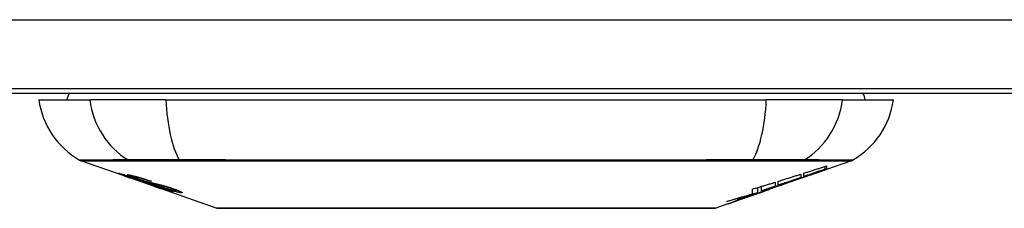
# Model space of a CAD drawing. Header units: inches. Extents: x 11 to 342, y 26 to 169.
# Tile 11 of 218: x 45.784 to 47.191, y 25.507 to 25.777. Entities that reach past the tile are written whole.
import ezdxf

# ---------------------------------------------------------------- set-up
doc = ezdxf.new("R2010")
doc.units = ezdxf.units.IN
doc.header["$MEASUREMENT"] = 0
doc.layers.add('Visible Edges(ANSI)', color=7, linetype='Continuous', lineweight=25)
doc.layers.add('Visible Tangent Edges(ANSI)', color=7, linetype='Continuous', lineweight=25)

msp = doc.modelspace()

# ---------------------------------------------------------------- linework, layer by layer
at = {"layer": 'Visible Edges(ANSI)'}
for p, q in [((82.2244, 25.6779), (10.6194, 25.6779)), ((44.9219, 25.6719), (47.9219, 25.6719)), ((45.8117, 25.6622), (45.8844, 25.6622)), ((45.9932, 25.6622), (45.8844, 25.6622)), ((45.9932, 25.6622), (46.8506, 25.6622)), ((46.9594, 25.6622), (46.8506, 25.6622)), ((46.9594, 25.6622), (47.0321, 25.6622)), ((45.9334, 25.5536), (45.8716, 25.5752)), ((46.9346, 25.563), (46.9346, 25.567)), ((46.9723, 25.5752), (46.9368, 25.5628)), ((46.9368, 25.5678), (46.9368, 25.5631)), ((45.9334, 25.5536), (45.9412, 25.5509)), ((45.9338, 25.5543), (45.9338, 25.555)), ((45.9412, 25.5509), (45.9416, 25.5507)), ((45.9767, 25.5384), (45.9416, 25.5507)), ((45.947, 25.5521), (45.947, 25.5535)), ((46.9001, 25.5559), (46.9001, 25.5512)), ((46.9042, 25.5526), (46.9042, 25.5573)), ((46.9127, 25.5545), (46.9127, 25.5551)), ((46.9368, 25.5628), (46.9368, 25.5628)), ((45.9544, 25.5479), (45.9544, 25.5483)), ((45.971, 25.5457), (45.971, 25.5464)), ((45.9771, 25.5383), (45.9869, 25.5349)), ((46.8384, 25.5293), (46.8384, 25.5368)), ((46.8437, 25.5319), (46.8437, 25.5384)), ((46.8634, 25.5444), (46.8634, 25.5386)), ((46.8675, 25.54), (46.8675, 25.5457)), ((46.8675, 25.5393), (46.8675, 25.5396)), ((46.8893, 25.5462), (46.8788, 25.5425)), ((46.8841, 25.5444), (46.8838, 25.5443)), ((46.8841, 25.5444), (46.8841, 25.5448)), ((46.0651, 25.5075), (45.9869, 25.5349)), ((45.9942, 25.5336), (45.9942, 25.5344)), ((46.0078, 25.5324), (46.0078, 25.5337)), ((46.8302, 25.5255), (46.8267, 25.5243)), ((46.8267, 25.5243), (46.8267, 25.5244)), ((46.8308, 25.5279), (46.8308, 25.5345)), ((46.8439, 25.5304), (46.8404, 25.5292)), ((46.8507, 25.5327), (46.8461, 25.5311)), ((46.8533, 25.5337), (46.8533, 25.5338)), ((46.8551, 25.5344), (46.8554, 25.5345)), ((46.8554, 25.5345), (46.8554, 25.5357)), ((46.7955, 25.5134), (46.7787, 25.5075)), ((46.8174, 25.521), (46.8174, 25.5211))]:
    msp.add_line(p, q, dxfattribs=at)
at = {"layer": 'Visible Edges(ANSI)', "flags": 128}
for points in [[(46.9042, 25.5573), (46.9056, 25.5577), (46.9069, 25.5581), (46.9083, 25.5586), (46.9096, 25.559), (46.911, 25.5594), (46.9123, 25.5599), (46.9137, 25.5603), (46.9151, 25.5607), (46.9164, 25.5612), (46.9178, 25.5616), (46.9191, 25.562), (46.9205, 25.5625), (46.9219, 25.5629), (46.9232, 25.5634), (46.9246, 25.5638), (46.9259, 25.5642), (46.9273, 25.5647), (46.9287, 25.5651), (46.93, 25.5656), (46.9314, 25.566), (46.9327, 25.5664), (46.9341, 25.5669), (46.9354, 25.5673), (46.9368, 25.5678)], [(45.9437, 25.5503), (45.9425, 25.5507), (45.9414, 25.5511), (45.9403, 25.5515), (45.9392, 25.5519), (45.9381, 25.5523), (45.9371, 25.5526), (45.9361, 25.553), (45.9351, 25.5533), (45.9341, 25.5537), (45.9331, 25.5541), (45.9321, 25.5544), (45.9311, 25.5548), (45.9302, 25.5551), (45.9293, 25.5555), (45.9284, 25.5558), (45.9277, 25.5561), (45.9271, 25.5563), (45.9265, 25.5566), (45.926, 25.5568), (45.9255, 25.557), (45.9251, 25.5572), (45.9249, 25.5573), (45.925, 25.5574), (45.9253, 25.5573)], [(45.9253, 25.5573), (45.9261, 25.5572), (45.9271, 25.5569), (45.9283, 25.5566), (45.9295, 25.5563), (45.9306, 25.556), (45.9317, 25.5556), (45.9329, 25.5553), (45.9342, 25.5549), (45.9355, 25.5545), (45.937, 25.554), (45.9385, 25.5535), (45.94, 25.5531), (45.9414, 25.5526), (45.9428, 25.5522), (45.9441, 25.5518), (45.9453, 25.5514), (45.9464, 25.551), (45.9476, 25.5506), (45.9488, 25.5502), (45.95, 25.5498), (45.9512, 25.5494), (45.9525, 25.549), (45.9537, 25.5485), (45.9549, 25.5481)], [(45.9341, 25.5543), (45.934, 25.5543), (45.9339, 25.5543), (45.9338, 25.5543), (45.9338, 25.5542), (45.9338, 25.5542), (45.9339, 25.5541), (45.9341, 25.554), (45.9343, 25.5539), (45.9346, 25.5538), (45.935, 25.5537), (45.9354, 25.5535), (45.936, 25.5533), (45.9366, 25.553), (45.9373, 25.5528), (45.938, 25.5525), (45.9388, 25.5522), (45.9395, 25.552), (45.9401, 25.5517), (45.9407, 25.5515), (45.9414, 25.5513), (45.9421, 25.551), (45.9428, 25.5508), (45.9434, 25.5506), (45.9442, 25.5503)], [(45.9544, 25.5479), (45.9531, 25.5484), (45.9519, 25.5488), (45.9507, 25.5492), (45.9494, 25.5496), (45.9482, 25.55), (45.947, 25.5504), (45.9458, 25.5508), (45.9447, 25.5512), (45.9436, 25.5515), (45.9425, 25.5519), (45.9414, 25.5522), (45.9403, 25.5525), (45.9394, 25.5528), (45.9386, 25.5531), (45.9378, 25.5533), (45.9372, 25.5535), (45.9366, 25.5536), (45.9361, 25.5538), (45.9356, 25.5539), (45.9352, 25.554), (45.9349, 25.5541), (45.9346, 25.5542), (45.9343, 25.5542), (45.9341, 25.5543)], [(45.9535, 25.5489), (45.9525, 25.5493), (45.9514, 25.5496), (45.9504, 25.55), (45.9494, 25.5504), (45.9484, 25.5507), (45.9474, 25.5511), (45.9465, 25.5514), (45.9456, 25.5517), (45.9448, 25.5521), (45.944, 25.5524), (45.9432, 25.5527), (45.9422, 25.5531), (45.9411, 25.5535), (45.94, 25.554), (45.9392, 25.5544), (45.9386, 25.5547), (45.9383, 25.5549), (45.9381, 25.555), (45.9381, 25.5551), (45.9382, 25.5552), (45.9384, 25.5552), (45.9387, 25.5552), (45.9391, 25.5552), (45.9396, 25.5551)], [(45.9396, 25.5551), (45.9404, 25.555), (45.9414, 25.5548), (45.9425, 25.5546), (45.9437, 25.5543), (45.945, 25.554), (45.9464, 25.5537), (45.9477, 25.5533), (45.9492, 25.5529), (45.9507, 25.5525), (45.9524, 25.5521), (45.9542, 25.5516), (45.956, 25.551), (45.9577, 25.5505), (45.9593, 25.55), (45.9609, 25.5496), (45.9623, 25.5491), (45.9636, 25.5487), (45.9649, 25.5483), (45.9663, 25.5479), (45.9676, 25.5475), (45.9689, 25.547), (45.9702, 25.5466), (45.9715, 25.5462), (45.9728, 25.5458)], [(45.9636, 25.5436), (45.9628, 25.5438), (45.962, 25.5441), (45.9612, 25.5443), (45.9603, 25.5446), (45.9594, 25.5449), (45.9584, 25.5452), (45.9574, 25.5456), (45.9564, 25.5459), (45.9554, 25.5463), (45.9544, 25.5466), (45.9535, 25.5469), (45.9527, 25.5472), (45.9519, 25.5475), (45.9511, 25.5477), (45.9504, 25.548), (45.9496, 25.5482), (45.9489, 25.5485), (45.9482, 25.5487), (45.9474, 25.549), (45.9467, 25.5493), (45.9459, 25.5495), (45.9452, 25.5498), (45.9444, 25.55), (45.9437, 25.5503)], [(45.9442, 25.5503), (45.9449, 25.5501), (45.9456, 25.5498), (45.9463, 25.5496), (45.947, 25.5493), (45.9477, 25.5491), (45.9483, 25.5489), (45.949, 25.5486), (45.9496, 25.5484), (45.9502, 25.5482), (45.9508, 25.548), (45.9512, 25.5479), (45.9517, 25.5477), (45.9521, 25.5476), (45.9525, 25.5475), (45.9529, 25.5473), (45.9533, 25.5472), (45.9537, 25.5471), (45.954, 25.547), (45.9544, 25.5469), (45.9547, 25.5468), (45.955, 25.5467), (45.9553, 25.5466), (45.9556, 25.5465), (45.9559, 25.5464)], [(45.9482, 25.5521), (45.9478, 25.5522), (45.9474, 25.5522), (45.9472, 25.5522), (45.947, 25.5522), (45.947, 25.5521), (45.9471, 25.552), (45.9473, 25.5519), (45.9474, 25.5518), (45.9477, 25.5516), (45.948, 25.5515), (45.9484, 25.5513), (45.9489, 25.5511), (45.9495, 25.5509), (45.95, 25.5507), (45.9506, 25.5504), (45.9512, 25.5502), (45.9516, 25.55), (45.9521, 25.5499), (45.9526, 25.5497), (45.9531, 25.5495), (45.9537, 25.5493), (45.9542, 25.5491), (45.9548, 25.5489), (45.9554, 25.5487)], [(45.971, 25.5457), (45.9703, 25.546), (45.9695, 25.5462), (45.9688, 25.5464), (45.968, 25.5467), (45.9673, 25.5469), (45.9666, 25.5472), (45.9658, 25.5474), (45.9651, 25.5476), (45.9643, 25.5479), (45.9636, 25.5481), (45.9629, 25.5483), (45.9622, 25.5485), (45.9614, 25.5488), (45.9606, 25.549), (45.9596, 25.5493), (45.9585, 25.5496), (45.9572, 25.55), (45.9558, 25.5504), (45.9544, 25.5508), (45.9529, 25.5512), (45.9514, 25.5515), (45.9501, 25.5518), (45.9491, 25.552), (45.9482, 25.5521)], [(46.8675, 25.5457), (46.8688, 25.5461), (46.8702, 25.5465), (46.8715, 25.547), (46.8729, 25.5474), (46.8743, 25.5478), (46.8756, 25.5482), (46.877, 25.5487), (46.8783, 25.5491), (46.8797, 25.5495), (46.8811, 25.5499), (46.8824, 25.5504), (46.8838, 25.5508), (46.8851, 25.5512), (46.8865, 25.5516), (46.8879, 25.5521), (46.8892, 25.5525), (46.8906, 25.5529), (46.8919, 25.5534), (46.8933, 25.5538), (46.8947, 25.5542), (46.896, 25.5547), (46.8974, 25.5551), (46.8987, 25.5555), (46.9001, 25.5559)], [(46.9001, 25.5512), (46.8987, 25.5507), (46.8974, 25.5502), (46.896, 25.5498), (46.8947, 25.5493), (46.8933, 25.5488), (46.8919, 25.5484), (46.8906, 25.5479), (46.8892, 25.5474), (46.8879, 25.547), (46.8865, 25.5465), (46.8851, 25.546), (46.8838, 25.5456), (46.8824, 25.5451), (46.8811, 25.5446), (46.8797, 25.5442), (46.8783, 25.5437), (46.877, 25.5433), (46.8756, 25.5428), (46.8743, 25.5423), (46.8729, 25.5419), (46.8715, 25.5414), (46.8702, 25.5409), (46.8688, 25.5405), (46.8675, 25.54)], [(46.8841, 25.5448), (46.886, 25.5455), (46.888, 25.5462), (46.8899, 25.5469), (46.8919, 25.5476), (46.8939, 25.5483), (46.8958, 25.549), (46.8978, 25.5497), (46.8998, 25.5505), (46.9018, 25.5512), (46.9039, 25.5519), (46.9059, 25.5527), (46.908, 25.5534), (46.91, 25.5542), (46.9121, 25.5549), (46.9142, 25.5557), (46.9164, 25.5565), (46.9186, 25.5572), (46.9207, 25.558), (46.923, 25.5588), (46.9252, 25.5596), (46.9275, 25.5605), (46.9298, 25.5613), (46.9322, 25.5622), (46.9345, 25.563)], [(46.9178, 25.5563), (46.9164, 25.5558), (46.915, 25.5553), (46.9136, 25.5548), (46.9122, 25.5543), (46.9108, 25.5538), (46.9094, 25.5533), (46.908, 25.5528), (46.9066, 25.5523), (46.9052, 25.5518), (46.9038, 25.5513), (46.9024, 25.5508), (46.9009, 25.5503), (46.8995, 25.5498), (46.8981, 25.5493), (46.8967, 25.5488), (46.8953, 25.5483), (46.8939, 25.5478), (46.8925, 25.5473), (46.8911, 25.5468), (46.8897, 25.5463), (46.8883, 25.5459), (46.8869, 25.5454), (46.8855, 25.5449), (46.8841, 25.5444)], [(46.9346, 25.563), (46.9333, 25.5626), (46.932, 25.5622), (46.9308, 25.5617), (46.9295, 25.5613), (46.9282, 25.5608), (46.927, 25.5604), (46.9257, 25.56), (46.9244, 25.5595), (46.9232, 25.5591), (46.9219, 25.5587), (46.9206, 25.5582), (46.9194, 25.5578), (46.9181, 25.5574), (46.9168, 25.5569), (46.9156, 25.5565), (46.9143, 25.5561), (46.913, 25.5556), (46.9118, 25.5552), (46.9105, 25.5547), (46.9092, 25.5543), (46.908, 25.5539), (46.9067, 25.5534), (46.9055, 25.553), (46.9042, 25.5526)], [(46.9368, 25.5631), (46.9358, 25.5627), (46.9348, 25.5624), (46.9338, 25.562), (46.9328, 25.5617), (46.9318, 25.5613), (46.9308, 25.561), (46.9298, 25.5606), (46.9288, 25.5602), (46.9278, 25.5599), (46.9268, 25.5595), (46.9258, 25.5592), (46.9248, 25.5588), (46.9238, 25.5585), (46.9228, 25.5581), (46.9218, 25.5577), (46.9208, 25.5574), (46.9198, 25.557), (46.9188, 25.5567), (46.9177, 25.5563), (46.9167, 25.5559), (46.9157, 25.5556), (46.9147, 25.5552), (46.9137, 25.5549), (46.9127, 25.5545)], [(46.9127, 25.5545), (46.9137, 25.5549), (46.9147, 25.5552), (46.9157, 25.5555), (46.9167, 25.5559), (46.9177, 25.5562), (46.9187, 25.5566), (46.9197, 25.5569), (46.9207, 25.5573), (46.9218, 25.5576), (46.9228, 25.558), (46.9238, 25.5583), (46.9248, 25.5587), (46.9258, 25.559), (46.9268, 25.5594), (46.9278, 25.5597), (46.9288, 25.5601), (46.9298, 25.5604), (46.9308, 25.5608), (46.9318, 25.5611), (46.9328, 25.5615), (46.9338, 25.5618), (46.9348, 25.5622), (46.9358, 25.5625), (46.9368, 25.5628)], [(45.9746, 25.5422), (45.9738, 25.5424), (45.9728, 25.5427), (45.9719, 25.543), (45.9709, 25.5433), (45.9698, 25.5436), (45.9687, 25.5439), (45.9676, 25.5442), (45.9665, 25.5446), (45.9655, 25.5449), (45.9644, 25.5452), (45.9635, 25.5455), (45.9626, 25.5458), (45.9618, 25.5461), (45.961, 25.5464), (45.9602, 25.5466), (45.9595, 25.5469), (45.9587, 25.5471), (45.958, 25.5474), (45.9572, 25.5476), (45.9565, 25.5479), (45.9558, 25.5481), (45.955, 25.5484), (45.9543, 25.5486), (45.9535, 25.5489)], [(45.9549, 25.5481), (45.9549, 25.5481), (45.9548, 25.5481), (45.9548, 25.5481), (45.9548, 25.5481), (45.9548, 25.5481), (45.9548, 25.5481), (45.9547, 25.5481), (45.9547, 25.5481), (45.9547, 25.5481), (45.9547, 25.548), (45.9546, 25.548), (45.9546, 25.548), (45.9546, 25.548), (45.9546, 25.548), (45.9546, 25.548), (45.9545, 25.548), (45.9545, 25.548), (45.9545, 25.548), (45.9545, 25.548), (45.9545, 25.548), (45.9544, 25.548), (45.9544, 25.5479), (45.9544, 25.5479), (45.9544, 25.5479)], [(45.9554, 25.5487), (45.9561, 25.5485), (45.9568, 25.5482), (45.9575, 25.548), (45.9583, 25.5477), (45.959, 25.5475), (45.9597, 25.5472), (45.9605, 25.547), (45.9611, 25.5468), (45.9617, 25.5466), (45.9623, 25.5464), (45.9628, 25.5463), (45.9633, 25.5461), (45.9637, 25.546), (45.9642, 25.5459), (45.9646, 25.5457), (45.965, 25.5456), (45.9654, 25.5455), (45.9658, 25.5454), (45.9662, 25.5453), (45.9666, 25.5452), (45.9669, 25.5451), (45.9673, 25.545), (45.9676, 25.5449), (45.9679, 25.5448)], [(45.9559, 25.5464), (45.9562, 25.5463), (45.9566, 25.5462), (45.957, 25.5461), (45.9574, 25.546), (45.9579, 25.5458), (45.9583, 25.5457), (45.9588, 25.5456), (45.9593, 25.5454), (45.9598, 25.5453), (45.9603, 25.5452), (45.9608, 25.545), (45.9614, 25.5449), (45.9619, 25.5447), (45.9624, 25.5446), (45.963, 25.5444), (45.9635, 25.5443), (45.964, 25.5442), (45.9645, 25.544), (45.9651, 25.5439), (45.9657, 25.5437), (45.9663, 25.5436), (45.9669, 25.5434), (45.9675, 25.5432), (45.9681, 25.543)], [(45.978, 25.5395), (45.9773, 25.5397), (45.9767, 25.5399), (45.976, 25.5401), (45.9753, 25.5403), (45.9746, 25.5405), (45.974, 25.5407), (45.9734, 25.5408), (45.9728, 25.541), (45.9723, 25.5411), (45.9718, 25.5413), (45.9713, 25.5414), (45.9709, 25.5415), (45.9704, 25.5416), (45.9699, 25.5418), (45.9695, 25.5419), (45.9689, 25.542), (45.9684, 25.5422), (45.9678, 25.5423), (45.9672, 25.5425), (45.9665, 25.5427), (45.9658, 25.5429), (45.965, 25.5431), (45.9643, 25.5434), (45.9636, 25.5436)], [(45.9679, 25.5448), (45.9684, 25.5447), (45.9689, 25.5446), (45.9694, 25.5444), (45.9699, 25.5443), (45.9705, 25.5442), (45.9711, 25.544), (45.9718, 25.5439), (45.9724, 25.5437), (45.9731, 25.5436), (45.9738, 25.5434), (45.9745, 25.5433), (45.9752, 25.5431), (45.9759, 25.543), (45.9766, 25.5428), (45.9773, 25.5426), (45.978, 25.5425), (45.9787, 25.5423), (45.9794, 25.5422), (45.9801, 25.542), (45.9808, 25.5418), (45.9815, 25.5417), (45.9823, 25.5415), (45.983, 25.5413), (45.9837, 25.5411)], [(45.9681, 25.543), (45.9688, 25.5428), (45.9695, 25.5426), (45.9703, 25.5424), (45.9712, 25.5421), (45.972, 25.5419), (45.9729, 25.5416), (45.9739, 25.5413), (45.9748, 25.541), (45.9757, 25.5407), (45.9766, 25.5405), (45.9773, 25.5402), (45.9781, 25.54), (45.9787, 25.5398), (45.9793, 25.5396), (45.98, 25.5393), (45.9806, 25.5391), (45.9812, 25.5389), (45.9819, 25.5387), (45.9825, 25.5385), (45.9831, 25.5383), (45.9838, 25.5381), (45.9844, 25.5379), (45.985, 25.5376), (45.9857, 25.5374)], [(45.9728, 25.5458), (45.9727, 25.5457), (45.9727, 25.5457), (45.9726, 25.5457), (45.9725, 25.5457), (45.9724, 25.5457), (45.9724, 25.5457), (45.9723, 25.5457), (45.9722, 25.5457), (45.9721, 25.5457), (45.9721, 25.5457), (45.972, 25.5457), (45.9719, 25.5457), (45.9718, 25.5457), (45.9718, 25.5457), (45.9717, 25.5457), (45.9716, 25.5457), (45.9715, 25.5457), (45.9715, 25.5457), (45.9714, 25.5457), (45.9713, 25.5457), (45.9712, 25.5457), (45.9712, 25.5457), (45.9711, 25.5457), (45.971, 25.5457)], [(45.9931, 25.5378), (45.9924, 25.538), (45.9916, 25.5382), (45.9908, 25.5384), (45.99, 25.5386), (45.9891, 25.5388), (45.9883, 25.539), (45.9875, 25.5392), (45.9868, 25.5393), (45.9861, 25.5395), (45.9854, 25.5396), (45.9848, 25.5398), (45.9842, 25.5399), (45.9835, 25.54), (45.9829, 25.5402), (45.9822, 25.5403), (45.9816, 25.5405), (45.9808, 25.5407), (45.98, 25.5408), (45.9792, 25.541), (45.9783, 25.5412), (45.9774, 25.5415), (45.9765, 25.5417), (45.9755, 25.5419), (45.9746, 25.5422)], [(46.0025, 25.5305), (46.0023, 25.5305), (46.002, 25.5306), (46.0016, 25.5307), (46.0012, 25.5307), (46.0008, 25.5309), (46.0003, 25.531), (45.9997, 25.5311), (45.9991, 25.5313), (45.9984, 25.5315), (45.9976, 25.5318), (45.9966, 25.5321), (45.9954, 25.5324), (45.994, 25.5329), (45.9923, 25.5334), (45.9906, 25.534), (45.9889, 25.5346), (45.9872, 25.5351), (45.9856, 25.5357), (45.9841, 25.5362), (45.9826, 25.5367), (45.981, 25.5373), (45.9795, 25.5378), (45.9779, 25.5383), (45.9764, 25.5389)], [(45.9764, 25.5389), (45.9764, 25.5389), (45.9764, 25.5389), (45.9764, 25.5389), (45.9765, 25.5389), (45.9765, 25.5389), (45.9765, 25.5389), (45.9765, 25.5389), (45.9766, 25.5389), (45.9766, 25.5389), (45.9766, 25.5389), (45.9766, 25.5389), (45.9767, 25.5389), (45.9767, 25.5389), (45.9767, 25.5389), (45.9767, 25.5389), (45.9768, 25.5389), (45.9768, 25.5389), (45.9768, 25.5389), (45.9768, 25.5389), (45.9769, 25.5389), (45.9769, 25.5389), (45.9769, 25.5389), (45.9769, 25.5389), (45.977, 25.5389)], [(45.9767, 25.5384), (45.9767, 25.5384), (45.9768, 25.5384), (45.9768, 25.5384), (45.9768, 25.5384), (45.9768, 25.5384), (45.9768, 25.5384), (45.9768, 25.5384), (45.9769, 25.5384), (45.9769, 25.5384), (45.9769, 25.5384), (45.9769, 25.5384), (45.9769, 25.5384), (45.9769, 25.5384), (45.977, 25.5384), (45.977, 25.5384), (45.977, 25.5384), (45.977, 25.5383), (45.977, 25.5383), (45.977, 25.5383), (45.9771, 25.5383), (45.9771, 25.5383), (45.9771, 25.5383), (45.9771, 25.5383), (45.9771, 25.5383)], [(45.977, 25.5389), (45.9786, 25.5383), (45.9802, 25.5378), (45.9818, 25.5372), (45.9834, 25.5367), (45.9849, 25.5361), (45.9864, 25.5357), (45.9877, 25.5353), (45.9886, 25.5349), (45.9894, 25.5347), (45.9899, 25.5345), (45.9904, 25.5344), (45.9908, 25.5343), (45.9912, 25.5341), (45.9916, 25.534), (45.9919, 25.5339), (45.9922, 25.5339), (45.9925, 25.5338), (45.9927, 25.5337), (45.993, 25.5337), (45.9932, 25.5336), (45.9933, 25.5336), (45.9935, 25.5336), (45.9937, 25.5335), (45.9938, 25.5335)], [(45.985, 25.5372), (45.9847, 25.5373), (45.9844, 25.5374), (45.9841, 25.5375), (45.9838, 25.5377), (45.9835, 25.5378), (45.9832, 25.5379), (45.9829, 25.538), (45.9825, 25.5381), (45.9822, 25.5382), (45.9819, 25.5383), (45.9816, 25.5384), (45.9813, 25.5385), (45.981, 25.5386), (45.9807, 25.5387), (45.9804, 25.5388), (45.9801, 25.5389), (45.9799, 25.539), (45.9796, 25.539), (45.9793, 25.5391), (45.979, 25.5392), (45.9788, 25.5393), (45.9785, 25.5394), (45.9783, 25.5395), (45.978, 25.5395)], [(45.9837, 25.5411), (45.9846, 25.5409), (45.9854, 25.5407), (45.9863, 25.5405), (45.9873, 25.5402), (45.9882, 25.5399), (45.9893, 25.5397), (45.9903, 25.5394), (45.9913, 25.5391), (45.9922, 25.5388), (45.9931, 25.5386), (45.9939, 25.5383), (45.9947, 25.5381), (45.9953, 25.5379), (45.996, 25.5377), (45.9966, 25.5375), (45.9973, 25.5373), (45.9979, 25.5371), (45.9985, 25.5369), (45.9992, 25.5367), (45.9998, 25.5365), (46.0004, 25.5363), (46.0011, 25.5361), (46.0017, 25.5359), (46.0023, 25.5356)], [(45.9938, 25.5335), (45.9939, 25.5335), (45.9939, 25.5335), (45.994, 25.5335), (45.9941, 25.5335), (45.9941, 25.5335), (45.9941, 25.5335), (45.9942, 25.5336), (45.9942, 25.5336), (45.9942, 25.5336), (45.9941, 25.5336), (45.9941, 25.5337), (45.9941, 25.5337), (45.994, 25.5338), (45.9939, 25.5338), (45.9938, 25.5339), (45.9936, 25.534), (45.9934, 25.5341), (45.9932, 25.5341), (45.9929, 25.5343), (45.9921, 25.5346), (45.9908, 25.5351), (45.9891, 25.5358), (45.9872, 25.5365), (45.985, 25.5372)], [(46.0149, 25.5294), (46.0144, 25.5294), (46.0139, 25.5295), (46.0133, 25.5296), (46.0126, 25.5297), (46.0119, 25.5299), (46.0111, 25.53), (46.0103, 25.5302), (46.0094, 25.5304), (46.0084, 25.5307), (46.0072, 25.531), (46.0059, 25.5313), (46.0044, 25.5317), (46.0028, 25.5322), (46.001, 25.5328), (45.9992, 25.5333), (45.9975, 25.5339), (45.9959, 25.5344), (45.9944, 25.5349), (45.9929, 25.5353), (45.9914, 25.5358), (45.99, 25.5363), (45.9885, 25.5368), (45.987, 25.5373), (45.9856, 25.5378)], [(45.9856, 25.5378), (45.9857, 25.5378), (45.9858, 25.5378), (45.9858, 25.5378), (45.9859, 25.5378), (45.986, 25.5378), (45.9861, 25.5378), (45.9861, 25.5378), (45.9862, 25.5378), (45.9863, 25.5378), (45.9864, 25.5378), (45.9865, 25.5377), (45.9865, 25.5377), (45.9866, 25.5377), (45.9867, 25.5377), (45.9868, 25.5377), (45.9869, 25.5377), (45.9869, 25.5377), (45.987, 25.5377), (45.9871, 25.5377), (45.9872, 25.5377), (45.9873, 25.5377), (45.9873, 25.5377), (45.9874, 25.5377), (45.9875, 25.5377)], [(45.9857, 25.5374), (45.9878, 25.5367), (45.9899, 25.536), (45.9919, 25.5352), (45.9938, 25.5346), (45.9955, 25.5339), (45.9969, 25.5334), (45.9979, 25.533), (45.9987, 25.5327), (45.9993, 25.5324), (45.9998, 25.5322), (46.0002, 25.532), (46.0006, 25.5319), (46.001, 25.5317), (46.0013, 25.5315), (46.0017, 25.5314), (46.0019, 25.5313), (46.0022, 25.5311), (46.0024, 25.531), (46.0027, 25.5308), (46.0028, 25.5307), (46.0029, 25.5306), (46.0029, 25.5305), (46.0027, 25.5305), (46.0025, 25.5305)], [(45.9875, 25.5377), (45.9887, 25.5372), (45.99, 25.5368), (45.9913, 25.5364), (45.9926, 25.536), (45.9938, 25.5356), (45.9951, 25.5352), (45.9963, 25.5348), (45.9974, 25.5344), (45.9986, 25.5341), (45.9996, 25.5338), (46.0004, 25.5336), (46.0012, 25.5334), (46.0018, 25.5332), (46.0024, 25.533), (46.003, 25.5329), (46.0035, 25.5328), (46.004, 25.5327), (46.0044, 25.5326), (46.0048, 25.5325), (46.0052, 25.5325), (46.0055, 25.5324), (46.0058, 25.5324), (46.0061, 25.5323), (46.0064, 25.5323)], [(46.0003, 25.5356), (46, 25.5357), (45.9997, 25.5358), (45.9994, 25.5359), (45.9991, 25.536), (45.9988, 25.5361), (45.9985, 25.5362), (45.9982, 25.5363), (45.9979, 25.5364), (45.9976, 25.5365), (45.9973, 25.5366), (45.9969, 25.5367), (45.9966, 25.5368), (45.9963, 25.5369), (45.996, 25.537), (45.9957, 25.5371), (45.9954, 25.5372), (45.9951, 25.5372), (45.9948, 25.5373), (45.9945, 25.5374), (45.9942, 25.5375), (45.9939, 25.5376), (45.9937, 25.5377), (45.9934, 25.5377), (45.9931, 25.5378)], [(46.8308, 25.5345), (46.8321, 25.5349), (46.8335, 25.5353), (46.8349, 25.5357), (46.8362, 25.5361), (46.8376, 25.5365), (46.8389, 25.5369), (46.8403, 25.5374), (46.8417, 25.5378), (46.843, 25.5382), (46.8444, 25.5386), (46.8457, 25.539), (46.8471, 25.5394), (46.8485, 25.5398), (46.8498, 25.5403), (46.8512, 25.5407), (46.8525, 25.5411), (46.8539, 25.5415), (46.8552, 25.5419), (46.8566, 25.5423), (46.858, 25.5428), (46.8593, 25.5432), (46.8607, 25.5436), (46.862, 25.544), (46.8634, 25.5444)], [(46.8437, 25.5319), (46.8454, 25.5324), (46.8471, 25.533), (46.8487, 25.5335), (46.8504, 25.5341), (46.8521, 25.5346), (46.8538, 25.5351), (46.8555, 25.5357), (46.8572, 25.5362), (46.8589, 25.5368), (46.8606, 25.5373), (46.8623, 25.5379), (46.8639, 25.5384), (46.8656, 25.539), (46.8673, 25.5395), (46.869, 25.5401), (46.8707, 25.5406), (46.8724, 25.5412), (46.874, 25.5417), (46.8757, 25.5423), (46.8774, 25.5428), (46.8791, 25.5434), (46.8807, 25.5439), (46.8824, 25.5445), (46.8841, 25.545)], [(46.8634, 25.5386), (46.8626, 25.5383), (46.8617, 25.5381), (46.8609, 25.5378), (46.8601, 25.5375), (46.8593, 25.5372), (46.8585, 25.5369), (46.8576, 25.5367), (46.8568, 25.5364), (46.856, 25.5361), (46.8552, 25.5358), (46.8544, 25.5355), (46.8535, 25.5353), (46.8527, 25.535), (46.8519, 25.5347), (46.8511, 25.5344), (46.8503, 25.5341), (46.8494, 25.5339), (46.8486, 25.5336), (46.8478, 25.5333), (46.847, 25.533), (46.8462, 25.5327), (46.8453, 25.5325), (46.8445, 25.5322), (46.8437, 25.5319)], [(46.8838, 25.5443), (46.8826, 25.5439), (46.8813, 25.5434), (46.8801, 25.543), (46.8788, 25.5425), (46.8775, 25.5421), (46.8763, 25.5417), (46.875, 25.5412), (46.8737, 25.5408), (46.8725, 25.5403), (46.8712, 25.5399), (46.8699, 25.5394), (46.8686, 25.539), (46.8674, 25.5386), (46.8661, 25.5381), (46.8648, 25.5377), (46.8635, 25.5372), (46.8622, 25.5368), (46.861, 25.5363), (46.8597, 25.5359), (46.8584, 25.5355), (46.8571, 25.535), (46.8559, 25.5346), (46.8546, 25.5341), (46.8533, 25.5337)], [(46.8841, 25.545), (46.8834, 25.5448), (46.8827, 25.5446), (46.882, 25.5443), (46.8813, 25.5441), (46.8806, 25.5438), (46.8799, 25.5436), (46.8792, 25.5434), (46.8785, 25.5431), (46.8778, 25.5429), (46.8771, 25.5427), (46.8765, 25.5424), (46.8758, 25.5422), (46.8751, 25.5419), (46.8744, 25.5417), (46.8737, 25.5415), (46.873, 25.5412), (46.8723, 25.541), (46.8716, 25.5407), (46.8709, 25.5405), (46.8702, 25.5403), (46.8695, 25.54), (46.8688, 25.5398), (46.8682, 25.5395), (46.8675, 25.5393)], [(46.8675, 25.5393), (46.8682, 25.5395), (46.8688, 25.5398), (46.8695, 25.54), (46.8702, 25.5402), (46.8709, 25.5404), (46.8716, 25.5407), (46.8723, 25.5409), (46.873, 25.5411), (46.8737, 25.5413), (46.8744, 25.5416), (46.8751, 25.5418), (46.8758, 25.542), (46.8765, 25.5423), (46.8772, 25.5425), (46.8778, 25.5427), (46.8785, 25.5429), (46.8792, 25.5432), (46.8799, 25.5434), (46.8806, 25.5436), (46.8813, 25.5439), (46.882, 25.5441), (46.8827, 25.5443), (46.8834, 25.5446), (46.8841, 25.5448)], [(46.0064, 25.5323), (46.0066, 25.5323), (46.0068, 25.5323), (46.007, 25.5322), (46.0071, 25.5322), (46.0073, 25.5322), (46.0074, 25.5323), (46.0075, 25.5323), (46.0076, 25.5323), (46.0077, 25.5323), (46.0077, 25.5323), (46.0078, 25.5324), (46.0078, 25.5324), (46.0077, 25.5325), (46.0077, 25.5326), (46.0076, 25.5326), (46.0074, 25.5328), (46.0071, 25.5329), (46.0067, 25.5332), (46.006, 25.5335), (46.0052, 25.5338), (46.0042, 25.5342), (46.003, 25.5347), (46.0017, 25.5351), (46.0003, 25.5356)], [(46.0023, 25.5356), (46.0033, 25.5353), (46.0042, 25.535), (46.0051, 25.5347), (46.006, 25.5344), (46.0069, 25.5341), (46.0077, 25.5338), (46.0085, 25.5335), (46.0093, 25.5332), (46.01, 25.5329), (46.0108, 25.5326), (46.0114, 25.5323), (46.0122, 25.5321), (46.0131, 25.5317), (46.0141, 25.5312), (46.0151, 25.5307), (46.0158, 25.5303), (46.0162, 25.53), (46.0164, 25.5298), (46.0165, 25.5296), (46.0164, 25.5295), (46.0162, 25.5294), (46.0158, 25.5294), (46.0154, 25.5294), (46.0149, 25.5294)], [(46.8384, 25.5293), (46.8366, 25.5287), (46.8348, 25.5282), (46.8329, 25.5276), (46.8311, 25.5271), (46.8293, 25.5265), (46.8274, 25.526), (46.8256, 25.5254), (46.8238, 25.5249), (46.8219, 25.5244), (46.8201, 25.5238), (46.8183, 25.5233), (46.8164, 25.5228), (46.8146, 25.5223), (46.8127, 25.5218), (46.8109, 25.5213), (46.809, 25.5208), (46.8072, 25.5203), (46.8053, 25.5198), (46.8035, 25.5193), (46.8016, 25.5189), (46.7998, 25.5184), (46.7979, 25.518), (46.796, 25.5175), (46.7942, 25.517)], [(46.7942, 25.517), (46.7957, 25.5175), (46.7972, 25.5179), (46.7988, 25.5183), (46.8003, 25.5188), (46.8018, 25.5192), (46.8034, 25.5197), (46.8049, 25.5201), (46.8064, 25.5206), (46.808, 25.521), (46.8095, 25.5214), (46.811, 25.5219), (46.8125, 25.5224), (46.8141, 25.5228), (46.8156, 25.5233), (46.8171, 25.5237), (46.8186, 25.5242), (46.8202, 25.5246), (46.8217, 25.5251), (46.8232, 25.5256), (46.8247, 25.526), (46.8262, 25.5265), (46.8277, 25.5269), (46.8293, 25.5274), (46.8308, 25.5279)], [(46.8554, 25.5345), (46.8536, 25.5339), (46.8517, 25.5332), (46.8498, 25.5326), (46.8479, 25.532), (46.846, 25.5313), (46.8441, 25.5307), (46.8422, 25.53), (46.8403, 25.5294), (46.8384, 25.5288), (46.8365, 25.5281), (46.8345, 25.5275), (46.8326, 25.5268), (46.8307, 25.5262), (46.8288, 25.5256), (46.8268, 25.5249), (46.8249, 25.5243), (46.823, 25.5237), (46.821, 25.523), (46.8191, 25.5224), (46.8172, 25.5218), (46.8152, 25.5212), (46.8133, 25.5206), (46.8114, 25.52), (46.8095, 25.5193)], [(46.8095, 25.5193), (46.8107, 25.5198), (46.8119, 25.5202), (46.8131, 25.5206), (46.8143, 25.521), (46.8155, 25.5214), (46.8167, 25.5218), (46.8179, 25.5222), (46.8191, 25.5227), (46.8203, 25.5231), (46.8215, 25.5235), (46.8228, 25.5239), (46.824, 25.5243), (46.8252, 25.5247), (46.8264, 25.5251), (46.8276, 25.5256), (46.8288, 25.526), (46.83, 25.5264), (46.8312, 25.5268), (46.8324, 25.5272), (46.8336, 25.5276), (46.8348, 25.528), (46.836, 25.5285), (46.8372, 25.5289), (46.8384, 25.5293)], [(46.8095, 25.5184), (46.8107, 25.5188), (46.812, 25.5192), (46.8132, 25.5196), (46.8144, 25.5201), (46.8157, 25.5205), (46.8169, 25.521), (46.8181, 25.5214), (46.8192, 25.5217), (46.8201, 25.5221), (46.821, 25.5224), (46.8218, 25.5227), (46.8227, 25.523), (46.8235, 25.5232), (46.8243, 25.5235), (46.8251, 25.5238), (46.8259, 25.5241), (46.8266, 25.5244), (46.8274, 25.5246), (46.8282, 25.5249), (46.829, 25.5252), (46.8298, 25.5254), (46.8306, 25.5257), (46.8313, 25.526), (46.8321, 25.5262)], [(46.834, 25.5268), (46.8338, 25.5268), (46.8337, 25.5267), (46.8335, 25.5267), (46.8334, 25.5266), (46.8332, 25.5266), (46.8331, 25.5265), (46.8329, 25.5265), (46.8328, 25.5264), (46.8326, 25.5264), (46.8325, 25.5263), (46.8323, 25.5263), (46.8322, 25.5262), (46.832, 25.5262), (46.8319, 25.5261), (46.8317, 25.5261), (46.8315, 25.526), (46.8314, 25.5259), (46.8312, 25.5259), (46.8311, 25.5258), (46.8309, 25.5258), (46.8307, 25.5257), (46.8306, 25.5257), (46.8304, 25.5256), (46.8302, 25.5255)], [(46.8321, 25.5262), (46.8325, 25.5264), (46.8329, 25.5265), (46.8333, 25.5267), (46.8337, 25.5268), (46.8341, 25.527), (46.8345, 25.5271), (46.8349, 25.5272), (46.8353, 25.5274), (46.8357, 25.5275), (46.8361, 25.5276), (46.8365, 25.5278), (46.8368, 25.5279), (46.8372, 25.528), (46.8376, 25.5281), (46.8379, 25.5283), (46.8383, 25.5284), (46.8387, 25.5285), (46.839, 25.5286), (46.8394, 25.5288), (46.8397, 25.5289), (46.8401, 25.529), (46.8404, 25.5291), (46.8407, 25.5292), (46.8411, 25.5293)], [(46.8369, 25.5279), (46.8368, 25.5279), (46.8367, 25.5278), (46.8366, 25.5278), (46.8365, 25.5278), (46.8364, 25.5277), (46.8363, 25.5277), (46.8362, 25.5276), (46.8361, 25.5276), (46.836, 25.5276), (46.8359, 25.5275), (46.8357, 25.5275), (46.8356, 25.5274), (46.8355, 25.5274), (46.8354, 25.5273), (46.8352, 25.5273), (46.8351, 25.5273), (46.835, 25.5272), (46.8348, 25.5272), (46.8347, 25.5271), (46.8346, 25.5271), (46.8344, 25.527), (46.8343, 25.527), (46.8341, 25.5269), (46.834, 25.5268)], [(46.8378, 25.5282), (46.8378, 25.5282), (46.8378, 25.5282), (46.8378, 25.5282), (46.8377, 25.5282), (46.8377, 25.5282), (46.8377, 25.5282), (46.8376, 25.5282), (46.8376, 25.5281), (46.8376, 25.5281), (46.8375, 25.5281), (46.8375, 25.5281), (46.8375, 25.5281), (46.8374, 25.5281), (46.8374, 25.5281), (46.8373, 25.5281), (46.8373, 25.528), (46.8373, 25.528), (46.8372, 25.528), (46.8372, 25.528), (46.8371, 25.528), (46.8371, 25.528), (46.837, 25.5279), (46.837, 25.5279), (46.8369, 25.5279)], [(46.8404, 25.5292), (46.841, 25.5294), (46.8416, 25.5296), (46.8423, 25.5298), (46.8429, 25.53), (46.8435, 25.5302), (46.8441, 25.5305), (46.8447, 25.5307), (46.8453, 25.5309), (46.8459, 25.5311), (46.8465, 25.5313), (46.8472, 25.5316), (46.8478, 25.5318), (46.8484, 25.532), (46.849, 25.5322), (46.8496, 25.5324), (46.8502, 25.5326), (46.8508, 25.5329), (46.8514, 25.5331), (46.852, 25.5333), (46.8526, 25.5335), (46.8533, 25.5337), (46.8539, 25.5339), (46.8545, 25.5342), (46.8551, 25.5344)], [(46.8411, 25.5293), (46.8413, 25.5294), (46.8416, 25.5295), (46.8418, 25.5296), (46.842, 25.5297), (46.8423, 25.5298), (46.8425, 25.5299), (46.8428, 25.5299), (46.843, 25.53), (46.8432, 25.5301), (46.8434, 25.5302), (46.8437, 25.5302), (46.8439, 25.5303), (46.8441, 25.5304), (46.8443, 25.5305), (46.8445, 25.5305), (46.8447, 25.5306), (46.8449, 25.5307), (46.8451, 25.5307), (46.8453, 25.5308), (46.8455, 25.5309), (46.8456, 25.5309), (46.8458, 25.531), (46.846, 25.5311), (46.8461, 25.5311)], [(46.8508, 25.5327), (46.8506, 25.5327), (46.8504, 25.5326), (46.8502, 25.5325), (46.8499, 25.5324), (46.8497, 25.5324), (46.8494, 25.5323), (46.8492, 25.5322), (46.8489, 25.5321), (46.8487, 25.532), (46.8484, 25.5319), (46.8481, 25.5318), (46.8478, 25.5317), (46.8476, 25.5316), (46.8473, 25.5315), (46.8469, 25.5314), (46.8466, 25.5313), (46.8463, 25.5312), (46.846, 25.5311), (46.8457, 25.531), (46.8453, 25.5308), (46.845, 25.5307), (46.8446, 25.5306), (46.8443, 25.5305), (46.8439, 25.5304)], [(46.8533, 25.5337), (46.8533, 25.5337), (46.8533, 25.5337), (46.8533, 25.5336), (46.8533, 25.5336), (46.8532, 25.5336), (46.8532, 25.5336), (46.8531, 25.5336), (46.8531, 25.5336), (46.853, 25.5335), (46.8529, 25.5335), (46.8528, 25.5335), (46.8527, 25.5334), (46.8526, 25.5334), (46.8525, 25.5333), (46.8524, 25.5333), (46.8522, 25.5332), (46.8521, 25.5332), (46.8519, 25.5331), (46.8518, 25.5331), (46.8516, 25.533), (46.8514, 25.533), (46.8512, 25.5329), (46.851, 25.5328), (46.8508, 25.5327)], [(46.7955, 25.5134), (46.7957, 25.5135), (46.7959, 25.5135), (46.796, 25.5136), (46.7962, 25.5136), (46.7964, 25.5137), (46.7966, 25.5138), (46.7967, 25.5138), (46.7969, 25.5139), (46.7971, 25.514), (46.7973, 25.514), (46.7975, 25.5141), (46.7978, 25.5142), (46.798, 25.5143), (46.7982, 25.5143), (46.7984, 25.5144), (46.7986, 25.5145), (46.7989, 25.5146), (46.7991, 25.5147), (46.7993, 25.5147), (46.7996, 25.5148), (46.7998, 25.5149), (46.8001, 25.515), (46.8003, 25.5151), (46.8006, 25.5152)], [(46.8006, 25.5152), (46.8009, 25.5153), (46.8013, 25.5154), (46.8016, 25.5155), (46.8019, 25.5157), (46.8023, 25.5158), (46.8026, 25.5159), (46.803, 25.516), (46.8033, 25.5162), (46.8037, 25.5163), (46.8041, 25.5164), (46.8044, 25.5166), (46.8048, 25.5167), (46.8052, 25.5168), (46.8056, 25.517), (46.8059, 25.5171), (46.8063, 25.5172), (46.8067, 25.5174), (46.8071, 25.5175), (46.8075, 25.5176), (46.8079, 25.5178), (46.8083, 25.5179), (46.8087, 25.5181), (46.8091, 25.5182), (46.8095, 25.5184)], [(46.807, 25.5174), (46.8068, 25.5174), (46.8067, 25.5173), (46.8065, 25.5172), (46.8063, 25.5172), (46.8061, 25.5171), (46.806, 25.5171), (46.8058, 25.517), (46.8057, 25.517), (46.8055, 25.5169), (46.8054, 25.5169), (46.8053, 25.5168), (46.8052, 25.5168), (46.805, 25.5167), (46.8049, 25.5167), (46.8048, 25.5167), (46.8047, 25.5166), (46.8046, 25.5166), (46.8045, 25.5166), (46.8045, 25.5166), (46.8044, 25.5165), (46.8043, 25.5165), (46.8043, 25.5165), (46.8042, 25.5165), (46.8041, 25.5164)], [(46.8174, 25.521), (46.8169, 25.5209), (46.8165, 25.5207), (46.816, 25.5206), (46.8155, 25.5204), (46.8151, 25.5202), (46.8146, 25.5201), (46.8141, 25.5199), (46.8137, 25.5198), (46.8132, 25.5196), (46.8128, 25.5194), (46.8123, 25.5193), (46.8119, 25.5191), (46.8114, 25.519), (46.811, 25.5188), (46.8105, 25.5187), (46.8101, 25.5185), (46.8097, 25.5184), (46.8093, 25.5182), (46.8089, 25.5181), (46.8085, 25.5179), (46.8081, 25.5178), (46.8077, 25.5177), (46.8074, 25.5175), (46.807, 25.5174)], [(46.0667, 25.5072), (46.0671, 25.5072), (46.0684, 25.5072), (46.0706, 25.5072), (46.0735, 25.5072), (46.0773, 25.5072), (46.082, 25.5072), (46.0875, 25.5072), (46.0938, 25.5072), (46.1008, 25.5072), (46.1087, 25.5071), (46.1173, 25.5071), (46.1265, 25.5071), (46.1365, 25.5071), (46.1472, 25.5071), (46.1586, 25.5071), (46.1705, 25.5071), (46.1831, 25.5071), (46.1963, 25.5071), (46.21, 25.5071), (46.2242, 25.5071), (46.2389, 25.5071), (46.254, 25.5071), (46.2696, 25.5072), (46.2856, 25.5072), (46.302, 25.5072), (46.3186, 25.5072), (46.3354, 25.5072), (46.3525, 25.5072), (46.3696, 25.5072), (46.3869, 25.5072), (46.4043, 25.5072), (46.4218, 25.5072), (46.4393, 25.5072), (46.4567, 25.5072), (46.4741, 25.5072), (46.4913, 25.5072), (46.5082, 25.5072), (46.525, 25.5072), (46.5416, 25.5072), (46.5579, 25.5072), (46.574, 25.5072), (46.5896, 25.5071), (46.6048, 25.5071), (46.6195, 25.5071), (46.6338, 25.5071), (46.6475, 25.5071), (46.6606, 25.5071), (46.6732, 25.5071), (46.6852, 25.5071), (46.6966, 25.5071), (46.7072, 25.5071), (46.7172, 25.5071), (46.7265, 25.5071), (46.7351, 25.5071), (46.743, 25.5072), (46.7501, 25.5072), (46.7564, 25.5072), (46.7618, 25.5072), (46.7665, 25.5072), (46.7703, 25.5072), (46.7733, 25.5072), (46.7754, 25.5072), (46.7767, 25.5072), (46.7771, 25.5072)]]:
    msp.add_lwpolyline(points, dxfattribs=at)
at = {"layer": 'Visible Edges(ANSI)'}
for centre, radius, start, end in [((45.8904, 25.6543), 0.0394, 153.4102, 168.463), ((46.9534, 25.6543), 0.0394, 11.537, 26.5898), ((45.9287, 25.6785), 0.1181, 187.9413, 240.1831), ((46.9152, 25.6785), 0.1181, 299.8169, 352.0587), ((45.8748, 25.5845), 0.00984, 240.1831, 250.71), ((46.969, 25.5845), 0.00984, 289.29, 299.8169), ((46.0667, 25.5122), 0.00492, 250.71, 269.8269), ((46.7771, 25.5122), 0.00492, 270.1731, 289.29)]:
    msp.add_arc(centre, radius, start, end, dxfattribs=at)
at = {"layer": 'Visible Tangent Edges(ANSI)'}
for p, q in [((10.6194, 25.7769), (82.2244, 25.7769)), ((45.9412, 25.5752), (45.9414, 25.5752)), ((46.0131, 25.5752), (46.0136, 25.5752)), ((46.8302, 25.5752), (46.8307, 25.5752)), ((46.9025, 25.5752), (46.9026, 25.5752)), ((45.9341, 25.5543), (45.9341, 25.5549)), ((45.9437, 25.5503), (45.9437, 25.5505)), ((45.9482, 25.5521), (45.9482, 25.5532)), ((45.9535, 25.5489), (45.9535, 25.5494)), ((45.9636, 25.5436), (45.9636, 25.5443)), ((45.9746, 25.5422), (45.9746, 25.5432)), ((45.978, 25.5395), (45.978, 25.54)), ((45.985, 25.5372), (45.985, 25.5376)), ((45.9931, 25.5378), (45.9931, 25.5386)), ((46.0003, 25.5356), (46.0003, 25.5363)), ((46.8838, 25.5443), (46.8838, 25.5447)), ((46.0025, 25.5305), (46.0025, 25.5309)), ((46.0149, 25.5294), (46.0149, 25.5308)), ((46.8302, 25.5255), (46.8302, 25.5256)), ((46.834, 25.5268), (46.834, 25.5269)), ((46.8369, 25.5279), (46.8369, 25.5279)), ((46.8439, 25.5304), (46.8439, 25.5304)), ((46.8508, 25.5327), (46.8508, 25.5329)), ((46.807, 25.5174), (46.807, 25.5175))]:
    msp.add_line(p, q, dxfattribs=at)
at = {"layer": 'Visible Tangent Edges(ANSI)', "flags": 128}
for points in [[(45.9391, 25.5762), (45.9335, 25.5762), (45.9282, 25.5762), (45.923, 25.5762), (45.9181, 25.5762), (45.9135, 25.5761), (45.909, 25.5761), (45.9048, 25.5761), (45.9008, 25.5761), (45.8971, 25.5761), (45.8936, 25.5761), (45.8903, 25.5761), (45.8873, 25.5761), (45.8845, 25.5761), (45.882, 25.576), (45.8797, 25.576), (45.8776, 25.576), (45.8758, 25.576), (45.8743, 25.576), (45.8729, 25.576), (45.8719, 25.576), (45.871, 25.576), (45.8704, 25.576), (45.87, 25.576), (45.8699, 25.576)], [(45.8716, 25.5752), (45.8717, 25.5752), (45.8721, 25.5752), (45.8727, 25.5752), (45.8735, 25.5752), (45.8746, 25.5752), (45.876, 25.5752), (45.8775, 25.5752), (45.8794, 25.5752), (45.8814, 25.5752), (45.8838, 25.5752), (45.8863, 25.5752), (45.8891, 25.5752), (45.8922, 25.5752), (45.8954, 25.5752), (45.899, 25.5752), (45.9027, 25.5752), (45.9067, 25.5752), (45.911, 25.5752), (45.9154, 25.5752), (45.9201, 25.5752), (45.9251, 25.5752), (45.9302, 25.5752), (45.9356, 25.5752), (45.9412, 25.5752)], [(46.0123, 25.5762), (46.0081, 25.5762), (46.004, 25.5762), (45.9999, 25.5762), (45.9959, 25.5762), (45.992, 25.5763), (45.9882, 25.5763), (45.9845, 25.5763), (45.9808, 25.5763), (45.9773, 25.5763), (45.9738, 25.5763), (45.9705, 25.5763), (45.9673, 25.5763), (45.9642, 25.5763), (45.9612, 25.5763), (45.9583, 25.5763), (45.9556, 25.5763), (45.9531, 25.5763), (45.9506, 25.5763), (45.9483, 25.5763), (45.9462, 25.5762), (45.9442, 25.5762), (45.9423, 25.5762), (45.9406, 25.5762), (45.9391, 25.5762)], [(45.9414, 25.5752), (45.9429, 25.5752), (45.9446, 25.5752), (45.9464, 25.5752), (45.9484, 25.5752), (45.9505, 25.5752), (45.9528, 25.5752), (45.9552, 25.5752), (45.9577, 25.5752), (45.9604, 25.5752), (45.9632, 25.5752), (45.9661, 25.5752), (45.9691, 25.5752), (45.9723, 25.5752), (45.9755, 25.5752), (45.9789, 25.5752), (45.9824, 25.5752), (45.9859, 25.5752), (45.9896, 25.5752), (45.9933, 25.5752), (45.9971, 25.5752), (46.001, 25.5752), (46.005, 25.5752), (46.009, 25.5752), (46.0131, 25.5752)], [(46.8315, 25.5762), (46.7985, 25.5762), (46.7652, 25.5762), (46.7316, 25.5761), (46.6977, 25.5761), (46.6636, 25.5761), (46.6292, 25.5761), (46.5947, 25.576), (46.5601, 25.576), (46.5253, 25.576), (46.4906, 25.576), (46.4559, 25.576), (46.4211, 25.576), (46.3864, 25.576), (46.3517, 25.576), (46.3171, 25.576), (46.2825, 25.576), (46.248, 25.576), (46.2137, 25.5761), (46.1796, 25.5761), (46.1457, 25.5761), (46.1119, 25.5761), (46.0785, 25.5762), (46.0452, 25.5762), (46.0123, 25.5762)], [(46.0136, 25.5752), (46.0464, 25.5752), (46.0795, 25.5752), (46.1128, 25.5752), (46.1464, 25.5752), (46.1803, 25.5752), (46.2143, 25.5752), (46.2485, 25.5752), (46.2828, 25.5752), (46.3173, 25.5752), (46.3519, 25.5752), (46.3865, 25.5752), (46.4211, 25.5752), (46.4558, 25.5752), (46.4904, 25.5752), (46.5251, 25.5752), (46.5597, 25.5752), (46.5942, 25.5752), (46.6287, 25.5752), (46.6629, 25.5752), (46.6969, 25.5752), (46.7307, 25.5752), (46.7642, 25.5752), (46.7974, 25.5752), (46.8302, 25.5752)], [(46.8307, 25.5752), (46.8348, 25.5752), (46.8388, 25.5752), (46.8428, 25.5752), (46.8467, 25.5752), (46.8505, 25.5752), (46.8543, 25.5752), (46.8579, 25.5752), (46.8615, 25.5752), (46.8649, 25.5752), (46.8683, 25.5752), (46.8715, 25.5752), (46.8747, 25.5752), (46.8777, 25.5752), (46.8806, 25.5752), (46.8834, 25.5752), (46.8861, 25.5752), (46.8886, 25.5752), (46.891, 25.5752), (46.8933, 25.5752), (46.8954, 25.5752), (46.8974, 25.5752), (46.8992, 25.5752), (46.9009, 25.5752), (46.9025, 25.5752)], [(46.9047, 25.5762), (46.9032, 25.5762), (46.9015, 25.5762), (46.8997, 25.5762), (46.8977, 25.5762), (46.8955, 25.5763), (46.8932, 25.5763), (46.8908, 25.5763), (46.8882, 25.5763), (46.8855, 25.5763), (46.8826, 25.5763), (46.8797, 25.5763), (46.8766, 25.5763), (46.8733, 25.5763), (46.87, 25.5763), (46.8666, 25.5763), (46.863, 25.5763), (46.8594, 25.5763), (46.8556, 25.5763), (46.8518, 25.5763), (46.8479, 25.5762), (46.8439, 25.5762), (46.8398, 25.5762), (46.8357, 25.5762), (46.8315, 25.5762)], [(46.9026, 25.5752), (46.9083, 25.5752), (46.9136, 25.5752), (46.9188, 25.5752), (46.9237, 25.5752), (46.9284, 25.5752), (46.9329, 25.5752), (46.9371, 25.5752), (46.9411, 25.5752), (46.9449, 25.5752), (46.9484, 25.5752), (46.9516, 25.5752), (46.9547, 25.5752), (46.9575, 25.5752), (46.96, 25.5752), (46.9624, 25.5752), (46.9644, 25.5752), (46.9663, 25.5752), (46.9679, 25.5752), (46.9692, 25.5752), (46.9703, 25.5752), (46.9712, 25.5752), (46.9718, 25.5752), (46.9721, 25.5752), (46.9723, 25.5752)], [(46.9739, 25.576), (46.9738, 25.576), (46.9734, 25.576), (46.9728, 25.576), (46.972, 25.576), (46.9709, 25.576), (46.9695, 25.576), (46.968, 25.576), (46.9661, 25.576), (46.9641, 25.576), (46.9618, 25.576), (46.9593, 25.5761), (46.9565, 25.5761), (46.9535, 25.5761), (46.9502, 25.5761), (46.9467, 25.5761), (46.943, 25.5761), (46.939, 25.5761), (46.9348, 25.5761), (46.9304, 25.5761), (46.9257, 25.5762), (46.9208, 25.5762), (46.9157, 25.5762), (46.9103, 25.5762), (46.9047, 25.5762)], [(46.1485, 25.5072), (46.1419, 25.5072), (46.1357, 25.5072), (46.1296, 25.5073), (46.1238, 25.5073), (46.1183, 25.5073), (46.113, 25.5073), (46.1079, 25.5073), (46.1032, 25.5073), (46.0986, 25.5074), (46.0944, 25.5074), (46.0904, 25.5074), (46.0867, 25.5074), (46.0833, 25.5074), (46.0801, 25.5074), (46.0773, 25.5075), (46.0747, 25.5075), (46.0725, 25.5075), (46.0705, 25.5075), (46.0689, 25.5075), (46.0675, 25.5075), (46.0665, 25.5075), (46.0657, 25.5075), (46.0653, 25.5075), (46.0651, 25.5075)], [(46.193, 25.5072), (46.191, 25.5072), (46.189, 25.5072), (46.1871, 25.5072), (46.1851, 25.5072), (46.1831, 25.5072), (46.1812, 25.5072), (46.1792, 25.5072), (46.1773, 25.5072), (46.1754, 25.5072), (46.1735, 25.5072), (46.1717, 25.5072), (46.1698, 25.5072), (46.1679, 25.5072), (46.1661, 25.5072), (46.1643, 25.5072), (46.1625, 25.5072), (46.1607, 25.5072), (46.1589, 25.5072), (46.1571, 25.5072), (46.1553, 25.5072), (46.1536, 25.5072), (46.1519, 25.5072), (46.1502, 25.5072), (46.1485, 25.5072)], [(46.6508, 25.5072), (46.6346, 25.5072), (46.6176, 25.5073), (46.6, 25.5073), (46.5818, 25.5073), (46.563, 25.5074), (46.5437, 25.5074), (46.524, 25.5074), (46.504, 25.5075), (46.4837, 25.5075), (46.4632, 25.5075), (46.4426, 25.5075), (46.4218, 25.5075), (46.401, 25.5075), (46.3804, 25.5075), (46.3598, 25.5075), (46.3395, 25.5075), (46.3195, 25.5074), (46.2999, 25.5074), (46.2806, 25.5074), (46.2618, 25.5073), (46.2436, 25.5073), (46.2261, 25.5073), (46.2092, 25.5072), (46.193, 25.5072)], [(46.6954, 25.5072), (46.6937, 25.5072), (46.692, 25.5072), (46.6902, 25.5072), (46.6885, 25.5072), (46.6867, 25.5072), (46.685, 25.5072), (46.6832, 25.5072), (46.6814, 25.5072), (46.6796, 25.5072), (46.6778, 25.5072), (46.6759, 25.5072), (46.6741, 25.5072), (46.6722, 25.5072), (46.6703, 25.5072), (46.6684, 25.5072), (46.6665, 25.5072), (46.6646, 25.5072), (46.6627, 25.5072), (46.6607, 25.5072), (46.6588, 25.5072), (46.6568, 25.5072), (46.6548, 25.5072), (46.6528, 25.5072), (46.6508, 25.5072)], [(46.7787, 25.5075), (46.7786, 25.5075), (46.7781, 25.5075), (46.7774, 25.5075), (46.7763, 25.5075), (46.7749, 25.5075), (46.7733, 25.5075), (46.7713, 25.5075), (46.769, 25.5075), (46.7665, 25.5075), (46.7637, 25.5074), (46.7605, 25.5074), (46.7571, 25.5074), (46.7534, 25.5074), (46.7495, 25.5074), (46.7452, 25.5074), (46.7407, 25.5073), (46.7359, 25.5073), (46.7308, 25.5073), (46.7255, 25.5073), (46.72, 25.5073), (46.7142, 25.5073), (46.7082, 25.5072), (46.7019, 25.5072), (46.6954, 25.5072)]]:
    msp.add_lwpolyline(points, dxfattribs=at)
at = {"layer": 'Visible Tangent Edges(ANSI)'}
for centre, major_axis, ratio, start_param, end_param in [((45.9949, 25.6785), (0, -0.1181), 0.943995, 4.850991, 5.75935), ((46.0318, 25.6785), (0, -0.1181), 0.32996, 4.850991, 5.75935), ((46.812, 25.6785), (0, 0.1181), 0.32996, 3.665428, 4.573787), ((46.849, 25.6785), (0, -0.1181), 0.943995, 0.523835, 1.432195), ((45.9437, 25.5847), (0.00008, -0.00984), 0.945463, 5.751833, 6.01554), ((46.014, 25.5847), (-0.00003, -0.00984), 0.32572, 5.760249, 6.023956), ((46.8299, 25.5847), (0.00003, -0.00984), 0.32572, 0.259229, 0.522936), ((46.9001, 25.5847), (-0.00008, -0.00984), 0.945463, 0.267645, 0.531352)]:
    msp.add_ellipse(centre, major_axis=major_axis, ratio=ratio, start_param=start_param, end_param=end_param, dxfattribs=at)

doc.saveas('drawing.dxf')
